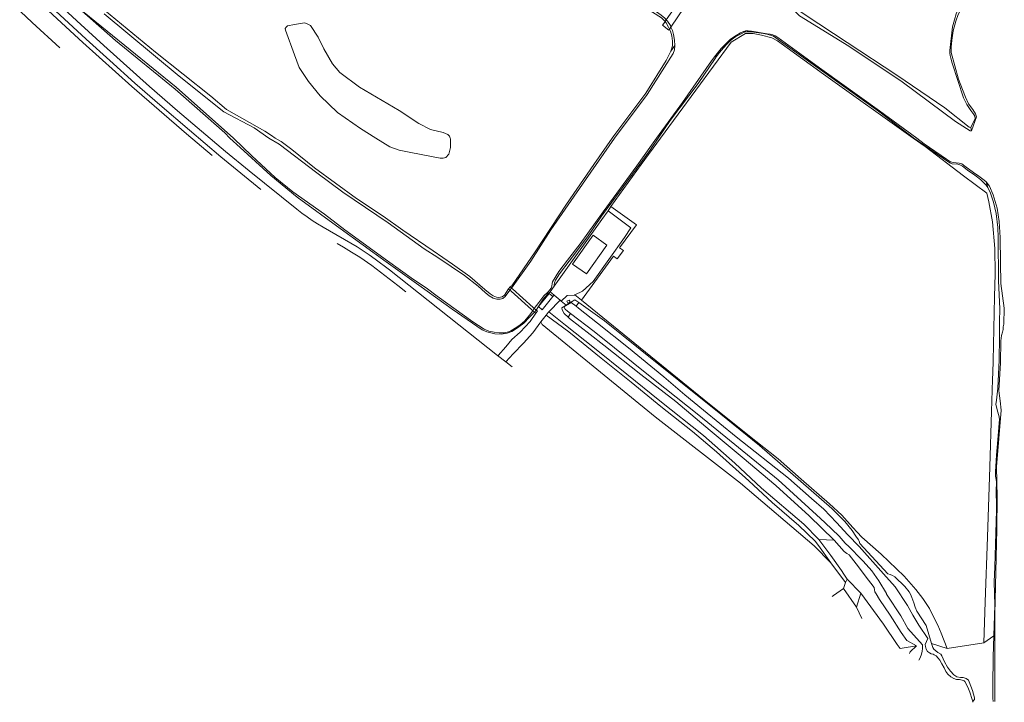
# Model space of a CAD drawing. Header units: metres. Extents: x 89888 to 94270, y 464165 to 468904.
# Tile 152 of 256: x 93100 to 93446, y 465802 to 466042. Entities that reach past the tile are written whole.
import ezdxf

# ---------------------------------------------------------------- set-up
doc = ezdxf.new("R2010")
doc.units = ezdxf.units.M
for name, color, linetype, lineweight in [('B_BEBOUWINGSGRENS_0', 251, 'CONTINUOUS', 13), ('K_KUNSTWERKGRENS_0', 251, 'CONTINUOUS', 13), ('K_KUNSTWERKGRENS_1', 251, 'CONTINUOUS', 13), ('T_CULTUURGRENS_0', 251, 'CONTINUOUS', 13), ('T_HEK_LIJN_0', 251, 'CONTINUOUS', 13), ('V_WEGGRENS_0', 251, 'CONTINUOUS', 13), ('W_WATERGRENS_0', 251, 'CONTINUOUS', 13)]:
    doc.layers.add(name, color=color, linetype=linetype, lineweight=lineweight)

# ---------------------------------------------------------------- blocks, each defined once
blk = doc.blocks.new('OGT_BLOK3_ACAD_1_FMEBLOCK18')
at = {"layer": 'V_WEGGRENS_0'}
for points in [[(52.65, -55.42), (38.59, -43.93), (27.55, -34.53), (17.13, -25.59), (8.39, -17.93), (-0.39, -10.04), (-8.78, -2.44), (-27.18, 14.58), (-44.33, 30.8), (-52.67, 38.87), (-60.89, 46.98), (-76.58, 62.8), (-92.88, 79.59), (-100.29, 87.53), (-103.66, 91.4)], [(103.66, -91.4), (100.83, -89.16), (91.62, -82.09), (87.42, -79.2), (84.56, -77.36), (81.66, -75.6), (79.43, -74.31)]]:
    blk.add_lwpolyline(points, dxfattribs=at)

msp = doc.modelspace()

# ---------------------------------------------------------------- linework, layer by layer
at = {"layer": 'B_BEBOUWINGSGRENS_0'}
msp.add_lwpolyline([(93301.08, 465965.88), (93293.88, 465955.65), (93298.78, 465952.21), (93305.93, 465962.38), (93301.08, 465965.88)], dxfattribs=at)
at = {"layer": 'K_KUNSTWERKGRENS_0'}
msp.add_line((93291.9, 465942.62), (93292.27, 465941.95), dxfattribs=at)
msp.add_lwpolyline([(93292.27, 465941.95), (93293.04, 465942.37), (93292.7, 465943.04), (93291.9, 465942.62)], dxfattribs=at)
at = {"layer": 'K_KUNSTWERKGRENS_1'}
for p, q in [((93328.49, 466039.03), (93333.16, 466045.91)), ((93326.82, 466041.58), (93326.41, 466040.99)), ((93272.01, 465947.63), (93271.4, 465946.95)), ((93271.4, 465946.95), (93271.86, 465946.53)), ((93272.4, 465947.27), (93272.01, 465947.63)), ((93272.75, 465946.96), (93272.4, 465947.27)), ((93279.89, 465939.29), (93280.47, 465938.77)), ((93281.08, 465939.45), (93280.43, 465940.03)), ((93281.08, 465939.45), (93280.47, 465938.77))]:
    msp.add_line(p, q, dxfattribs=at)
for points in [[(93331.32, 466048.03), (93331.04, 466047.63), (93326.82, 466041.58)], [(93326.41, 466040.99), (93325.97, 466040.35), (93325.53, 466039.72), (93327.76, 466037.95), (93327.97, 466038.26)], [(93327.97, 466038.26), (93328.09, 466038.44), (93328.49, 466039.03)], [(93271.86, 465946.53), (93272.25, 465946.18), (93279.49, 465939.66), (93279.89, 465939.29)], [(93280.43, 465940.03), (93280.01, 465940.41), (93272.75, 465946.96)]]:
    msp.add_lwpolyline(points, dxfattribs=at)
at = {"layer": 'T_CULTUURGRENS_0'}
for p, q in [((93354.84, 466037.7), (93354.17, 466037.26)), ((93328.49, 466030.61), (93329.83, 466032.59)), ((93344.29, 466029.17), (93344.4, 466028.56)), ((93433.88, 466003.68), (93434.1, 466002.59)), ((93439.27, 465984.58), (93439.85, 465982.67)), ((93291.6, 465941.21), (93289.86, 465942.7)), ((93295.11, 465940.86), (93296.08, 465942.17)), ((93292.29, 465937.07), (93293.19, 465938.28)), ((93385.83, 465858.58), (93380.51, 465858.79)), ((93441.94, 465824.91), (93442.3, 465835.74)), ((93441.94, 465824.91), (93438.42, 465822.42)), ((93441.79, 465817.6), (93441.94, 465824.91)), ((93409.81, 465820.61), (93409.01, 465820.48)), ((93414.82, 465821.45), (93409.81, 465820.61)), ((93425.57, 465820.47), (93420.04, 465822.19)), ((93434.9, 465802.16), (93434.56, 465801.55))]:
    msp.add_line(p, q, dxfattribs=at)
for points in [[(93326.41, 466040.99), (93326.12, 466041.37), (93325.15, 466042.34), (93307.71, 466053.45), (93295.66, 466061.03), (93278.34, 466070.6), (93264.41, 466079.69), (93261.95, 466081.8), (93261.66, 466082.13), (93261.46, 466082.6), (93261.34, 466083.25), (93261.39, 466084.35), (93261.55, 466085.38), (93262.56, 466089.05), (93262.65, 466089.43), (93263.02, 466090.36), (93263.59, 466091.43)], [(93280.47, 465938.77), (93278.58, 465936.9), (93276.72, 465934.94), (93274.53, 465933.3), (93272.5, 465931.92), (93270.93, 465931.35), (93268.81, 465931.06), (93266.55, 465931.17), (93263.8, 465931.84), (93262.16, 465932.59), (93251.56, 465939.78), (93239.85, 465948.27), (93228.35, 465956.53), (93212.21, 465968.25), (93197.11, 465979.19), (93187.8, 465986.89), (93176.98, 465996.7), (93173.43, 466000), (93171.6, 466001.9), (93154.21, 466017.18), (93133.24, 466034.37), (93109.66, 466055.19)], [(93370.76, 466050.95), (93370.55, 466049.68), (93370.65, 466048.44), (93371.13, 466047.21), (93372, 466046.22), (93373.43, 466044.86), (93375.66, 466043.32), (93390.41, 466033.65)], [(93433.88, 466003.68), (93435.39, 466006.88), (93435.27, 466007.67), (93434.94, 466008.27), (93433.95, 466009.7), (93432.54, 466011.81), (93432.08, 466012.77), (93431.35, 466014.11), (93427.36, 466026.35), (93426.88, 466028.07), (93426.59, 466029.1), (93426.5, 466029.91), (93426.49, 466030.83), (93427.51, 466039.18), (93428.13, 466041.57), (93428.8, 466043.65), (93429.8, 466046.06), (93431.14, 466048.78), (93431.3, 466049.07)], [(93129.28, 466045.02), (93147.26, 466030.17), (93166.7, 466014.77), (93172.26, 466010.04), (93185.71, 466002.48), (93187.99, 466000.97), (93189.36, 466000), (93191.44, 465998.77), (93195.25, 465996), (93203.14, 465989.59), (93217.96, 465978.77), (93227.28, 465972.5), (93234.23, 465967.65), (93244.83, 465960.38), (93251.7, 465955.6), (93257.76, 465951.29), (93263.09, 465946.71), (93264.91, 465945.24), (93265.97, 465944.47), (93267.13, 465944.1), (93268.01, 465943.97), (93269.13, 465944.2), (93269.94, 465944.72), (93271.4, 465946.95)], [(93327.97, 466038.26), (93327.58, 466039.06), (93326.78, 466040.51), (93326.41, 466040.99)], [(93328.49, 466030.61), (93328.98, 466032.39), (93329.08, 466034.14), (93328.8, 466035.98), (93328.27, 466037.61), (93327.97, 466038.26)], [(93354.17, 466037.26), (93353.13, 466036.7), (93351.32, 466035.69), (93350.47, 466035.14), (93349.26, 466034.2), (93348.07, 466033.04), (93346.96, 466031.77)], [(93439.85, 465982.67), (93439.26, 465983.43), (93438.4, 465984.34), (93437.45, 465985.28), (93436.27, 465986.26), (93434.86, 465987.32), (93433.23, 465988.42), (93430.92, 465990.17), (93430.09, 465990.61), (93429.32, 465990.8), (93427.32, 465991), (93426.47, 465991.27), (93417.29, 465997.6), (93413.92, 466000), (93401.39, 466009.52), (93381.81, 466023.58), (93364.58, 466035.8), (93363.46, 466036.2), (93362.22, 466036.56), (93361.07, 466036.75), (93357.62, 466037.29), (93356.65, 466037.39), (93355.25, 466037.37), (93354.17, 466037.26)], [(93346.96, 466031.77), (93345.6, 466030.16), (93344.4, 466028.56)], [(93390.41, 466033.65), (93407.92, 466022.13), (93424.76, 466010.62), (93433.37, 466003.8), (93433.88, 466003.68)], [(93272.01, 465947.63), (93272.5, 465948.05), (93280.72, 465960.03), (93291.76, 465976.72), (93301.4, 465990.75), (93307.84, 466000), (93308.43, 466000.78), (93319.7, 466015.84), (93326.78, 466027.34), (93328.49, 466030.61)], [(93344.4, 466028.56), (93343.98, 466028.01), (93338.07, 466019.19), (93328.19, 466006.14), (93323.98, 466000), (93321, 465995.69), (93314.95, 465987.36), (93304.11, 465972.55), (93299.09, 465965.28), (93292.64, 465956.7), (93289.29, 465952.31), (93287.89, 465950.08), (93287.55, 465949.06), (93287.45, 465948.4), (93287.38, 465947.89)], [(93442.3, 465835.74), (93442.08, 465843.93), (93442.35, 465849.24), (93442.91, 465869.09), (93442.9, 465871.98), (93442.82, 465874.67), (93442.81, 465876.88), (93442.93, 465878.02), (93442.95, 465879.03), (93442.83, 465879.97), (93442.6, 465881.07), (93442.55, 465882.62), (93442.98, 465888.48), (93443.57, 465895.26), (93443.97, 465901.12), (93443.8, 465902.44), (93443.33, 465903.97), (93443.01, 465905.01), (93442.75, 465906.34), (93442.96, 465907.85), (93443.38, 465912.08), (93443.85, 465921.95), (93444.02, 465930.05), (93444.03, 465935.44), (93444.08, 465939.94), (93443.69, 465949.78), (93443.55, 465965.05), (93443.37, 465968.58), (93442.81, 465973.52), (93441.93, 465977.41), (93440.83, 465980.67), (93439.85, 465982.67)], [(93286.02, 465945.98), (93285.02, 465945.16), (93283.55, 465943.4), (93281.89, 465940.73)], [(93296.08, 465942.17), (93294.65, 465943.06), (93291.6, 465941.21)], [(93420.04, 465822.19), (93418.17, 465828.61), (93414.98, 465833.56), (93414.32, 465835.07), (93413.81, 465836.58), (93413.17, 465838.46), (93412.72, 465839.54), (93412.21, 465840.47), (93410.72, 465842.3), (93407.19, 465845.65), (93406.35, 465846.17), (93405.51, 465846.56), (93404.7, 465846.77), (93394.88, 465857.46), (93394.66, 465858.2), (93394.4, 465858.68), (93393.48, 465860.01), (93392.13, 465862.02), (93389.63, 465865.12), (93385.04, 465869.73), (93359.64, 465891.87), (93346.01, 465902.9), (93331.23, 465914.73), (93317.64, 465925.64), (93305.1, 465935.71), (93296.08, 465942.17)], [(93292.29, 465937.07), (93290.93, 465938.33), (93290.21, 465939.54), (93290.12, 465940.32), (93291.6, 465941.21)], [(93384.68, 465850.58), (93378.77, 465856.54), (93352.88, 465878.65), (93322.93, 465901.97), (93283.22, 465934.47), (93282.72, 465935.36)], [(93365.41, 465877.8), (93353.56, 465887.77), (93342.32, 465897.15), (93330.14, 465907.34), (93317.84, 465916.88), (93304.92, 465927.14), (93300.1, 465930.91), (93292.85, 465936.56), (93292.29, 465937.07)], [(93385.83, 465858.58), (93377.07, 465867.14), (93365.41, 465877.8)], [(93414.82, 465821.45), (93411.42, 465823.25), (93409.46, 465826.09), (93405.56, 465832.21), (93401.78, 465837.72), (93400.6, 465839.67), (93400.21, 465840.38), (93400, 465841.07), (93399.92, 465841.9), (93398.7, 465843.51), (93397.96, 465844.48), (93393.59, 465850.22), (93391.15, 465853.44), (93390.28, 465853.91), (93389.38, 465854.63), (93385.83, 465858.58)], [(93385.18, 465838.73), (93385.68, 465839.07), (93389.16, 465841.61)], [(93414.82, 465821.45), (93412.54, 465819.33), (93412.35, 465818.75)], [(93420.04, 465822.19), (93420.49, 465820.83), (93420.93, 465820.19), (93422.27, 465819.12), (93423.34, 465818.5), (93423.77, 465817.89)], [(93423.77, 465817.89), (93424.68, 465815.85), (93425.75, 465813.91), (93426.8, 465812.47), (93427.88, 465811.25), (93428.97, 465810.55), (93430.33, 465810.32), (93431.22, 465810.28), (93432.27, 465809.93), (93433.06, 465809.35), (93433.37, 465808.71), (93434.44, 465805.76), (93435.19, 465803.13), (93435.15, 465802.58), (93434.9, 465802.16)], [(93441.77, 465801.88), (93441.65, 465802.96), (93441.65, 465807.31), (93441.79, 465817.6)]]:
    msp.add_lwpolyline(points, dxfattribs=at)
at = {"layer": 'T_HEK_LIJN_0'}
for p, q in [((93306.37, 465974.46), (93307.4, 465975.9)), ((93286.02, 465945.98), (93287.38, 465947.89)), ((93297.01, 465942.99), (93294.71, 465944.85)), ((93438.42, 465822.42), (93425.57, 465820.47))]:
    msp.add_line(p, q, dxfattribs=at)
for points in [[(93307.4, 465975.9), (93317.98, 465990.72), (93324.84, 466000), (93349.59, 466033.79), (93354.67, 466036.73), (93357.41, 466036.78), (93360.35, 466036.22), (93363.94, 466035.27), (93365.98, 466034.2), (93382.08, 466022.45), (93413.63, 466000), (93417.86, 465996.99), (93431.38, 465986.69)], [(93431.38, 465986.69), (93439.56, 465980.58), (93440.28, 465977.55), (93441.47, 465970.57), (93442.29, 465961.16), (93442.42, 465952.23), (93442.27, 465944.11), (93441.71, 465921.65), (93441.62, 465917.51), (93441.57, 465915.07), (93441.14, 465903.89), (93440.57, 465884.43), (93439.78, 465859.68), (93438.98, 465836.86), (93438.42, 465822.42)], [(93287.38, 465947.89), (93304.16, 465971.38), (93306.37, 465974.46)], [(93294.71, 465944.85), (93297.34, 465946.2), (93301.17, 465949.56), (93312.18, 465965.05), (93314.43, 465968.49), (93306.37, 465974.46)], [(93289.86, 465942.7), (93292, 465944.68), (93294.61, 465944.72), (93294.71, 465944.85)], [(93425.57, 465820.47), (93423.43, 465825.89), (93422.3, 465828.63), (93421.66, 465829.96), (93419.35, 465834.58), (93417, 465838.08), (93414.62, 465841.21), (93410.47, 465845.97), (93402.41, 465853.62), (93395.54, 465859.64), (93393.92, 465861.38), (93392.39, 465863.08), (93388.51, 465867.38), (93384.23, 465871.31), (93374.25, 465880.05), (93366.18, 465887.14), (93358.33, 465893.42), (93342.08, 465906.43), (93297.01, 465942.99)]]:
    msp.add_lwpolyline(points, dxfattribs=at)
at = {"layer": 'V_WEGGRENS_0'}
for p, q in [((93286.02, 465945.98), (93286.59, 465945.49)), ((93286.59, 465945.49), (93287.4, 465944.8)), ((93285.54, 465938.89), (93289.49, 465943.01)), ((93287.4, 465944.8), (93286.98, 465944.32)), ((93289.49, 465943.01), (93287.4, 465944.8)), ((93289.49, 465943.01), (93289.86, 465942.7)), ((93280.47, 465938.77), (93281.01, 465938.39)), ((93281.01, 465938.39), (93281.52, 465939.1)), ((93281.89, 465940.73), (93281.08, 465939.45)), ((93281.52, 465939.1), (93281.08, 465939.45)), ((93282.72, 465935.36), (93284.59, 465937.73)), ((93270.47, 465921.3), (93267.53, 465923.5)), ((93272.62, 465919.58), (93270.47, 465921.3)), ((93384.68, 465850.58), (93389.79, 465843.72)), ((93389.79, 465843.72), (93390.47, 465844.89)), ((93395.27, 465839.99), (93390.47, 465844.89)), ((93389.79, 465843.72), (93389.16, 465841.61)), ((93389.16, 465841.61), (93393.71, 465835.01)), ((93395.27, 465839.99), (93393.71, 465835.01)), ((93393.71, 465835.01), (93395.59, 465831.08)), ((93409.01, 465820.48), (93408.05, 465821.91))]:
    msp.add_line(p, q, dxfattribs=at)
for points in [[(93026.49, 466127.4), (93026.74, 466127.13), (93034.77, 466118.61), (93043.49, 466109.63), (93078.12, 466074.88), (93091.95, 466061.42), (93108.08, 466046.2), (93121.74, 466033.62), (93138.93, 466018.12), (93158.11, 466001.49), (93167.2, 465993.93)], [(93073.91, 466069.39), (93087.73, 466055.92), (93103.87, 466040.71), (93113.66, 466031.7)], [(93267.53, 465923.5), (93229.53, 465953.61), (93224.48, 465957.45), (93222.42, 465958.94), (93220.32, 465960.36), (93218.17, 465961.72), (93206.21, 465968.72), (93204.27, 465969.83), (93202.38, 465971.02), (93200.53, 465972.27), (93198.73, 465973.59), (93196.99, 465974.98), (93180.17, 465988.47), (93171.89, 465995.27), (93163.45, 466002.45), (93154.96, 466009.63), (93145.14, 466018.14), (93129.15, 466032.54), (93121.04, 466039.94), (93109.2, 466050.92)], [(93297.01, 465942.99), (93308.26, 465958.43), (93309.56, 465957.58), (93311.78, 465960.45), (93310.38, 465961.35), (93316.34, 465969.52), (93307.4, 465975.9)], [(93286.98, 465944.32), (93285.62, 465945.38), (93281.89, 465940.73)], [(93286.98, 465944.32), (93283.21, 465939.6), (93281.89, 465940.73)], [(93281.01, 465938.39), (93278.99, 465935.53), (93275.43, 465931.73), (93272.54, 465929.15), (93270.43, 465926.55), (93267.73, 465923.5), (93267.53, 465923.5)], [(93285.54, 465938.89), (93285.32, 465938.66), (93284.59, 465937.73)], [(93380.51, 465858.79), (93375.16, 465864.18), (93360.31, 465876.9), (93350.89, 465885.69), (93339.87, 465895.39), (93324.56, 465907.6), (93312.97, 465916.99), (93301.58, 465926.1), (93291.46, 465934.15), (93285.54, 465938.89)], [(93270.47, 465921.3), (93273.06, 465924.16), (93276.59, 465927.91), (93279.94, 465931.53), (93282.72, 465935.36)], [(93284.59, 465937.73), (93292.57, 465931.86), (93303.96, 465922.56), (93314.52, 465914.1), (93324.91, 465905.55), (93336.02, 465896.84), (93344.44, 465889.69), (93355.9, 465879.4), (93364.11, 465871.82), (93373.43, 465863.69), (93379.2, 465858.26), (93380.31, 465856.76), (93384.68, 465850.58)], [(93390.47, 465844.89), (93389.27, 465846.66), (93388.44, 465847.9), (93384.65, 465853.23), (93380.51, 465858.79)], [(93408.05, 465821.91), (93403.24, 465829.09), (93395.27, 465839.99)]]:
    msp.add_lwpolyline(points, dxfattribs=at)
at = {"layer": 'W_WATERGRENS_0'}
for p, q in [((93272.4, 465947.27), (93271.86, 465946.53)), ((93279.89, 465939.29), (93280.43, 465940.03)), ((93416.1, 465817.23), (93415.65, 465816.32)), ((93434.35, 465802.57), (93433.53, 465805.07)), ((93442.29, 465801.88), (93442.29, 465801.86))]:
    msp.add_line(p, q, dxfattribs=at)
for points in [[(93295.39, 466062.02), (93317.37, 466048.44), (93321.41, 466045.78), (93323.45, 466044.38), (93325.04, 466043.29), (93326.29, 466042.15), (93326.82, 466041.58)], [(93409.73, 466019.78), (93391.05, 466032.28), (93373.71, 466042.98), (93370.62, 466045.89), (93369.51, 466047.05), (93369.13, 466047.93), (93368.85, 466048.85), (93368.86, 466049.27)], [(93432.68, 466049.09), (93432.46, 466048.74), (93430.86, 466046.03), (93429.5, 466043.47), (93428.63, 466041.09), (93427.71, 466037.68), (93427.26, 466034.48), (93427.01, 466032), (93426.96, 466030.16), (93429.57, 466020.73), (93430.99, 466017.08), (93431.98, 466014.41)], [(93122.17, 466044.23), (93154.52, 466017.92), (93174.7, 466000), (93181.11, 465993.8), (93189.28, 465986.13), (93195.6, 465981.1), (93206.67, 465973.22), (93213.84, 465967.71), (93228.83, 465956.86), (93237.96, 465950.22), (93242.37, 465947.29), (93246.32, 465944.37), (93258.82, 465935.4), (93262.78, 465932.83), (93264.5, 465932.07), (93266.37, 465931.7), (93268.11, 465931.46), (93269.98, 465931.53), (93271.36, 465931.86), (93272.2, 465932.24), (93273.68, 465933.12), (93275.43, 465934.32), (93276.98, 465935.65), (93278.69, 465937.67), (93279.89, 465939.29)], [(93271.86, 465946.53), (93270.22, 465944.27), (93269.41, 465943.58), (93268.4, 465943.29), (93267.32, 465943.34), (93265.99, 465943.75), (93264.52, 465944.53), (93263.18, 465945.73), (93260.7, 465947.87), (93255.86, 465951.64), (93246.54, 465958.06), (93241.71, 465961.05), (93229.1, 465970.22), (93213.1, 465980.95), (93203.97, 465987.82), (93190.77, 465997.92), (93187.09, 466000), (93181.98, 466003.57), (93171.29, 466009.23), (93155.64, 466021.81), (93129.17, 466043.65)], [(93250.04, 466001.32), (93248.36, 466002), (93243.89, 466003.03), (93239.79, 466005.1), (93232.92, 466009.66), (93218.96, 466017.92), (93212.02, 466023.05), (93209.44, 466026.09), (93206.4, 466031.34), (93204.42, 466035.46), (93201.8, 466039.58), (93200.53, 466040.18), (93199.63, 466040.5), (93196.1, 466040.01), (93193.62, 466039.46), (93193.15, 466039.06), (93192.83, 466038.55), (93192.98, 466037.94), (93196.17, 466029.23), (93197.8, 466024.82), (93201.01, 466019.88), (93205.21, 466014.83), (93211.25, 466009.04), (93219.34, 466003.38), (93224.76, 466000)], [(93326.82, 466041.58), (93327.21, 466041.16), (93328.27, 466039.57), (93328.49, 466039.03)], [(93328.49, 466039.03), (93328.99, 466037.79), (93329.36, 466036.41), (93329.74, 466034.45), (93329.83, 466032.59)], [(93344.29, 466029.17), (93346.12, 466031.49), (93349.46, 466034.84), (93351.44, 466036.14), (93352.95, 466037.02), (93353.98, 466037.51), (93354.84, 466037.7)], [(93354.84, 466037.7), (93355.64, 466037.74), (93356.85, 466037.63), (93362.33, 466036.66), (93363.36, 466036.53), (93364.24, 466036.32), (93365.12, 466035.95), (93366.08, 466035.33), (93381.47, 466024.18), (93401.77, 466009.59)], [(93329.83, 466032.59), (93329.72, 466031.08), (93329.25, 466029.74), (93320.15, 466015.33), (93308.58, 466000), (93304.89, 465994.53), (93298.39, 465985.33), (93286.3, 465967.72), (93279.22, 465956.66), (93272.4, 465947.27)], [(93296.58, 465962.83), (93304.62, 465974.03), (93316.47, 465990.28), (93321.6, 465997.49), (93323.45, 466000), (93332.59, 466012.57), (93342.74, 466027.2), (93344.29, 466029.17)], [(93434.1, 466002.59), (93433.64, 466002.52), (93428.51, 466005.8), (93409.73, 466019.78)], [(93431.98, 466014.41), (93433.11, 466012.06), (93434.63, 466010), (93435.51, 466008.49), (93435.86, 466007.46), (93434.1, 466002.59)], [(93401.77, 466009.59), (93414.89, 466000), (93417.54, 465998.03), (93425.34, 465992.55), (93426.8, 465991.61), (93427.66, 465991.43), (93428.72, 465991.28), (93429.82, 465991.16), (93430.79, 465990.89), (93431.83, 465990.17), (93434.85, 465987.87), (93436.76, 465986.63), (93438.57, 465985.23), (93439.27, 465984.58)], [(93224.76, 466000), (93229.62, 465996.97), (93232.95, 465995.81), (93237.08, 465994.97), (93247.4, 465992.98), (93248.39, 465992.91), (93249.38, 465993.23), (93250.4, 465994.38), (93250.92, 465996.71), (93250.93, 465999.77), (93250.86, 466000), (93250.62, 466000.72), (93250.04, 466001.32)], [(93439.27, 465984.58), (93440.47, 465983.12), (93441.76, 465980.04), (93443.12, 465975.37), (93443.83, 465970.72), (93444.27, 465965.09), (93444.32, 465956.26), (93444.51, 465948.81), (93445.68, 465940.14)], [(93280.43, 465940.03), (93282.04, 465942.21), (93283.82, 465944.51), (93285.28, 465945.94), (93285.87, 465946.58), (93286.34, 465947.17), (93286.62, 465947.94), (93286.67, 465948.83), (93286.88, 465949.45), (93289.1, 465953.12), (93292.08, 465957.06), (93296.58, 465962.83)], [(93295.11, 465940.86), (93293.34, 465942.21), (93290.8, 465940.67), (93291.3, 465939.88), (93292.06, 465939.15), (93293.19, 465938.28)], [(93326.01, 465915.98), (93313.53, 465926.27), (93302.68, 465934.89), (93295.93, 465940.23), (93295.11, 465940.86)], [(93445.68, 465940.14), (93445.54, 465934.6), (93445.33, 465933.57), (93445.29, 465932.7), (93445.08, 465931.71), (93444.71, 465930.51), (93444.51, 465928.7), (93444.34, 465920.93), (93443.76, 465911.27), (93443.93, 465909.37), (93444.26, 465907.55), (93444.59, 465904.33), (93442.98, 465884.38), (93443.14, 465873.72)], [(93293.19, 465938.28), (93301.45, 465931.94), (93322.34, 465915.24)], [(93322.34, 465915.24), (93338.32, 465902.55), (93366.14, 465879.82), (93379.62, 465867.45), (93382.56, 465864.79), (93387.64, 465860.03), (93389.78, 465857.58), (93390.28, 465856.99), (93390.49, 465856.85), (93396.02, 465851.16), (93399.08, 465847.77), (93401.52, 465844.26), (93404.2, 465839.79), (93404.28, 465839.64), (93404.52, 465839.27), (93409.24, 465831.92), (93411.73, 465827.55), (93416.9, 465821.74)], [(93417.91, 465821.89), (93418.76, 465824.02), (93415.63, 465828.63), (93413.56, 465832.2), (93411.69, 465835.66), (93407.35, 465842.19), (93403.24, 465846.73), (93394.66, 465856.33), (93390.65, 465860.46), (93386.66, 465864.8), (93382.19, 465869.44), (93377.85, 465873.26), (93369.84, 465880.35), (93351.45, 465894.89), (93339.98, 465904.29), (93333.41, 465909.74), (93326.01, 465915.98)], [(93443.14, 465873.72), (93443.02, 465862.49), (93442.4, 465832.55), (93442.29, 465801.88)], [(93416.9, 465821.74), (93416.94, 465820.53), (93416.8, 465819.52), (93416.53, 465818.45), (93416.1, 465817.23)], [(93425.83, 465811.43), (93425.07, 465812.38), (93424.49, 465813.66), (93423.77, 465815.08), (93423.04, 465816.34), (93422.46, 465817.1), (93421.74, 465817.87), (93421.04, 465818.3), (93420.61, 465818.51), (93419.99, 465818.65), (93419.39, 465818.92), (93418.73, 465819.46), (93418.17, 465820.26), (93417.96, 465821.15), (93417.91, 465821.89)], [(93428.89, 465809.63), (93427.88, 465809.92), (93426.93, 465810.52), (93425.83, 465811.43)], [(93433.53, 465805.07), (93432.81, 465806.84), (93431.76, 465808.82), (93431.51, 465809.09), (93430.85, 465809.38), (93429.92, 465809.55), (93428.89, 465809.63)], [(93434.56, 465801.55), (93434.37, 465802.51), (93434.35, 465802.57)]]:
    msp.add_lwpolyline(points, dxfattribs=at)

# ---------------------------------------------------------------- block references
at = {"layer": 'V_WEGGRENS_0'}
msp.add_blockref('OGT_BLOK3_ACAD_1_FMEBLOCK18', (93131.65, 466037.29), dxfattribs=at)

doc.saveas('drawing.dxf')
